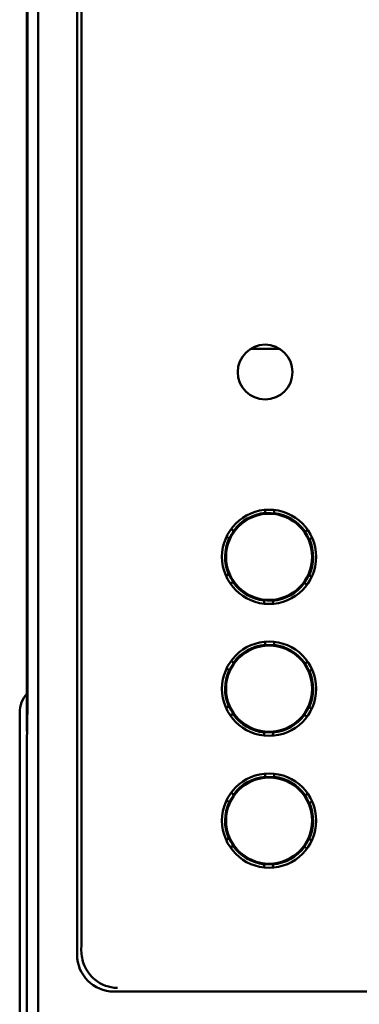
# Model space of a CAD drawing. Header units: inches. Extents: x 1.3 to 23.8, y 0.4 to 18.6.
# Tile 7 of 24: x 9.848 to 10.309, y 8.841 to 10.178. Entities that reach past the tile are written whole.
import ezdxf

# ---------------------------------------------------------------- set-up
doc = ezdxf.new("R2010")
doc.units = ezdxf.units.IN
doc.header["$LTSCALE"] = 0.8
doc.header["$MEASUREMENT"] = 0
doc.layers.add('Visible (ANSI)', color=7, linetype='Continuous', lineweight=50)

msp = doc.modelspace()

# ---------------------------------------------------------------- linework, layer by layer
at = {"layer": 'Visible (ANSI)'}
for p, q in [((9.8732, 8.403), (9.8732, 11.7714)), ((9.9259, 11.2657), (9.9259, 8.9087)), ((9.8574, 10.9622), (9.8574, 9.2122)), ((9.8583, 10.9133), (9.8583, 9.261)), ((9.8583, 9.263), (9.8583, 10.9113)), ((9.9318, 8.9885), (9.9318, 10.2102)), ((10.2006, 9.7312), (10.1618, 9.7312)), ((10.1813, 9.5078), (10.1813, 9.5125)), ((10.1873, 9.5078), (10.1813, 9.5078)), ((10.1813, 9.5075), (10.1813, 9.5078)), ((10.1933, 9.5077), (10.1873, 9.5078)), ((10.1933, 9.5123), (10.1933, 9.5077)), ((10.1933, 9.5077), (10.1933, 9.5074)), ((10.1327, 9.4737), (10.1287, 9.476)), ((10.1358, 9.4788), (10.1327, 9.4737)), ((10.1348, 9.4864), (10.1388, 9.484)), ((10.1388, 9.484), (10.1358, 9.4788)), ((10.1388, 9.484), (10.1391, 9.4838)), ((10.2349, 9.4827), (10.2351, 9.4829)), ((10.2351, 9.4829), (10.2392, 9.4851)), ((10.2381, 9.4776), (10.2351, 9.4829)), ((10.241, 9.4724), (10.2381, 9.4776)), ((10.133, 9.4735), (10.1327, 9.4737)), ((10.241, 9.4724), (10.2408, 9.4723)), ((10.2451, 9.4747), (10.241, 9.4724)), ((10.1281, 9.4227), (10.1321, 9.425)), ((10.1321, 9.425), (10.1324, 9.4251)), ((10.1321, 9.425), (10.1351, 9.4198)), ((10.2374, 9.4186), (10.2405, 9.4237)), ((10.2402, 9.4239), (10.2405, 9.4237)), ((10.2405, 9.4237), (10.2444, 9.4214)), ((10.138, 9.4145), (10.134, 9.4123)), ((10.1351, 9.4198), (10.138, 9.4145)), ((10.1383, 9.4147), (10.138, 9.4145)), ((10.2343, 9.4134), (10.2341, 9.4136)), ((10.2343, 9.4134), (10.2374, 9.4186)), ((10.2383, 9.411), (10.2343, 9.4134)), ((10.1798, 9.3851), (10.1799, 9.3897)), ((10.1799, 9.3897), (10.1799, 9.39)), ((10.1799, 9.3897), (10.1859, 9.3896)), ((10.1859, 9.3896), (10.1919, 9.3896)), ((10.1919, 9.3896), (10.1918, 9.3849)), ((10.1919, 9.3899), (10.1919, 9.3896)), ((10.1813, 9.3288), (10.1813, 9.3335)), ((10.1873, 9.3288), (10.1813, 9.3288)), ((10.1813, 9.3285), (10.1813, 9.3288)), ((10.1933, 9.3287), (10.1873, 9.3288)), ((10.1933, 9.3333), (10.1933, 9.3287)), ((10.1933, 9.3287), (10.1933, 9.3284)), ((10.1348, 9.3074), (10.1388, 9.305)), ((10.1388, 9.305), (10.1358, 9.2998)), ((10.1388, 9.305), (10.1391, 9.3048)), ((10.2349, 9.3037), (10.2351, 9.3039)), ((10.2351, 9.3039), (10.2392, 9.3061)), ((10.2381, 9.2986), (10.2351, 9.3039)), ((10.1327, 9.2947), (10.1287, 9.297)), ((10.1358, 9.2998), (10.1327, 9.2947)), ((10.133, 9.2945), (10.1327, 9.2947)), ((10.241, 9.2934), (10.2381, 9.2986)), ((10.241, 9.2934), (10.2408, 9.2933)), ((10.2451, 9.2957), (10.241, 9.2934)), ((9.8583, 9.263), (9.8578, 9.2126)), ((9.8583, 9.263), (9.8583, 9.263)), ((9.8583, 9.261), (9.8579, 9.2076)), ((9.8479, 8.3372), (9.8479, 9.2372)), ((10.1281, 9.2437), (10.1321, 9.246)), ((10.1321, 9.246), (10.1324, 9.2461)), ((10.1321, 9.246), (10.1351, 9.2408)), ((10.138, 9.2355), (10.134, 9.2333)), ((10.1351, 9.2408), (10.138, 9.2355)), ((10.1383, 9.2357), (10.138, 9.2355)), ((10.2343, 9.2344), (10.2374, 9.2396)), ((10.2374, 9.2396), (10.2405, 9.2447)), ((10.2402, 9.2449), (10.2405, 9.2447)), ((10.2405, 9.2447), (10.2444, 9.2424)), ((10.2343, 9.2344), (10.2341, 9.2346)), ((10.2383, 9.232), (10.2343, 9.2344)), ((9.8574, 9.2122), (9.8578, 9.2126)), ((9.8574, 9.2122), (9.8579, 9.2122)), ((9.8578, 9.2126), (9.8579, 9.2126)), ((10.1798, 9.2061), (10.1799, 9.2107)), ((10.1799, 9.2107), (10.1799, 9.211)), ((10.1799, 9.2107), (10.1859, 9.2106)), ((10.1859, 9.2106), (10.1919, 9.2106)), ((10.1919, 9.2106), (10.1918, 9.2059)), ((10.1919, 9.2109), (10.1919, 9.2106)), ((9.8579, 9.2076), (9.8574, 9.2072)), ((9.8574, 9.2072), (9.8574, 8.3872)), ((10.1813, 9.1498), (10.1813, 9.1545)), ((10.1873, 9.1498), (10.1813, 9.1498)), ((10.1813, 9.1495), (10.1813, 9.1498)), ((10.1933, 9.1497), (10.1873, 9.1498)), ((10.1933, 9.1543), (10.1933, 9.1497)), ((10.1933, 9.1497), (10.1933, 9.1494)), ((10.1348, 9.1284), (10.1388, 9.126)), ((10.1327, 9.1157), (10.1287, 9.118)), ((10.1358, 9.1208), (10.1327, 9.1157)), ((10.133, 9.1155), (10.1327, 9.1157)), ((10.1388, 9.126), (10.1358, 9.1208)), ((10.1388, 9.126), (10.1391, 9.1258)), ((10.2349, 9.1247), (10.2351, 9.1249)), ((10.2351, 9.1249), (10.2392, 9.1271)), ((10.2381, 9.1196), (10.2351, 9.1249)), ((10.241, 9.1144), (10.2381, 9.1196)), ((10.2451, 9.1167), (10.241, 9.1144)), ((10.241, 9.1144), (10.2408, 9.1143)), ((10.1281, 9.0647), (10.1321, 9.067)), ((10.1321, 9.067), (10.1324, 9.0671)), ((10.1321, 9.067), (10.1351, 9.0618)), ((10.1351, 9.0618), (10.138, 9.0565)), ((10.2374, 9.0606), (10.2405, 9.0657)), ((10.2402, 9.0659), (10.2405, 9.0657)), ((10.2405, 9.0657), (10.2444, 9.0634)), ((10.138, 9.0565), (10.134, 9.0543)), ((10.1383, 9.0567), (10.138, 9.0565)), ((10.2343, 9.0554), (10.2341, 9.0556)), ((10.2343, 9.0554), (10.2374, 9.0606)), ((10.2383, 9.053), (10.2343, 9.0554)), ((10.1798, 9.0271), (10.1799, 9.0317)), ((10.1799, 9.0317), (10.1799, 9.032)), ((10.1799, 9.0317), (10.1859, 9.0316)), ((10.1859, 9.0316), (10.1919, 9.0316)), ((10.1919, 9.0316), (10.1918, 9.0269)), ((10.1919, 9.0319), (10.1919, 9.0316)), ((9.9759, 8.8587), (11.1389, 8.8587))]:
    msp.add_line(p, q, dxfattribs=at)
for centre, radius in [((10.1812, 9.6995), 0.0372), ((10.1866, 9.4487), 0.064), ((10.1866, 9.4487), 0.0585), ((10.1866, 9.2697), 0.064), ((10.1866, 9.2697), 0.0585), ((10.1866, 9.0907), 0.064), ((10.1866, 9.0907), 0.0585)]:
    msp.add_circle(centre, radius, dxfattribs=at)
for centre, radius, start, end in [((10.1866, 9.4487), 0.0598, 95.0877, 143.5673), ((10.1866, 9.4487), 0.0591, 89.3275, 95.1567), ((10.1866, 9.4487), 0.0591, 83.4983, 89.3275), ((10.1866, 9.4487), 0.0598, 35.0877, 83.5673), ((10.1866, 9.4487), 0.0591, 149.3275, 155.1567), ((10.1866, 9.4487), 0.0591, 143.4983, 149.3275), ((10.1866, 9.4487), 0.0591, 29.3275, 35.1567), ((10.1866, 9.4487), 0.0591, 23.4983, 29.3275), ((10.1866, 9.4487), 0.0598, 155.0877, 203.5673), ((10.1866, 9.4487), 0.0598, 335.0877, 23.5673), ((10.1866, 9.4487), 0.0591, 203.4983, 209.3275), ((10.1866, 9.4487), 0.0591, 329.3275, 335.1567), ((10.1866, 9.4487), 0.0591, 209.3275, 215.1567), ((10.1866, 9.4487), 0.0598, 215.0877, 263.5673), ((10.1866, 9.4487), 0.0598, 275.0877, 323.5673), ((10.1866, 9.4487), 0.0591, 323.4983, 329.3275), ((10.1866, 9.4487), 0.0591, 263.4983, 269.3275), ((10.1866, 9.4487), 0.0591, 269.3275, 275.1567), ((10.1866, 9.2697), 0.0598, 95.0877, 143.5673), ((10.1866, 9.2697), 0.0591, 89.3275, 95.1567), ((10.1866, 9.2697), 0.0591, 83.4983, 89.3275), ((10.1866, 9.2697), 0.0598, 35.0877, 83.5673), ((10.1866, 9.2697), 0.0591, 143.4983, 149.3275), ((10.1866, 9.2697), 0.0591, 29.3275, 35.1567), ((10.1866, 9.2697), 0.0598, 155.0877, 203.5673), ((10.1866, 9.2697), 0.0591, 149.3275, 155.1567), ((10.1866, 9.2697), 0.0591, 23.4983, 29.3275), ((10.1866, 9.2697), 0.0598, 335.0877, 23.5673), ((9.8874, 9.2372), 0.0395, 139.4196, 180), ((10.1866, 9.2697), 0.0591, 203.4983, 209.3275), ((10.1866, 9.2697), 0.0591, 209.3275, 215.1567), ((10.1866, 9.2697), 0.0598, 215.0877, 263.5673), ((10.1866, 9.2697), 0.0591, 323.4983, 329.3275), ((10.1866, 9.2697), 0.0591, 329.3275, 335.1567), ((10.1866, 9.2697), 0.0598, 275.0877, 323.5673), ((10.1866, 9.2697), 0.0591, 263.4983, 269.3275), ((10.1866, 9.2697), 0.0591, 269.3275, 275.1567), ((10.1866, 9.0907), 0.0598, 95.0877, 143.5673), ((10.1866, 9.0907), 0.0591, 89.3275, 95.1567), ((10.1866, 9.0907), 0.0591, 83.4983, 89.3275), ((10.1866, 9.0907), 0.0598, 35.0877, 83.5673), ((10.1866, 9.0907), 0.0598, 155.0877, 203.5673), ((10.1866, 9.0907), 0.0591, 149.3275, 155.1567), ((10.1866, 9.0907), 0.0591, 143.4983, 149.3275), ((10.1866, 9.0907), 0.0591, 29.3275, 35.1567), ((10.1866, 9.0907), 0.0591, 23.4983, 29.3275), ((10.1866, 9.0907), 0.0598, 335.0877, 23.5673), ((10.1866, 9.0907), 0.0591, 203.4983, 209.3275), ((10.1866, 9.0907), 0.0591, 209.3275, 215.1567), ((10.1866, 9.0907), 0.0591, 329.3275, 335.1567), ((10.1866, 9.0907), 0.0598, 215.0877, 263.5673), ((10.1866, 9.0907), 0.0598, 275.0877, 323.5673), ((10.1866, 9.0907), 0.0591, 323.4983, 329.3275), ((10.1866, 9.0907), 0.0591, 263.4983, 269.3275), ((10.1866, 9.0907), 0.0591, 269.3275, 275.1567)]:
    msp.add_arc(centre, radius, start, end, dxfattribs=at)
for centre, major_axis, ratio, start_param, end_param in [((9.9307, 8.9885), (0, -0.125), 0.008727, 0.935984, 1.570796), ((9.9759, 8.9087), (-0.0354, -0.0354), 0.999924, 5.497825, 7.068545)]:
    msp.add_ellipse(centre, major_axis=major_axis, ratio=ratio, start_param=start_param, end_param=end_param, dxfattribs=at)
msp.add_open_spline([(9.9808, 8.8635), (9.9807, 8.8635), (9.9806, 8.8635), (9.9695, 8.8637), (9.9587, 8.8677), (9.9437, 8.8801), (9.9387, 8.8868), (9.9329, 8.9008), (9.9316, 8.9075), (9.9316, 8.9144)], degree=3, knots=[-0.0007718, -0.0007718, -0.0007718, -0.0007718, 0, 0, 0.159885, 0.159885, 0.2753762, 0.2753762, 0.3698195, 0.3698195, 0.3698195, 0.3698195], dxfattribs=at)

doc.saveas('drawing.dxf')
